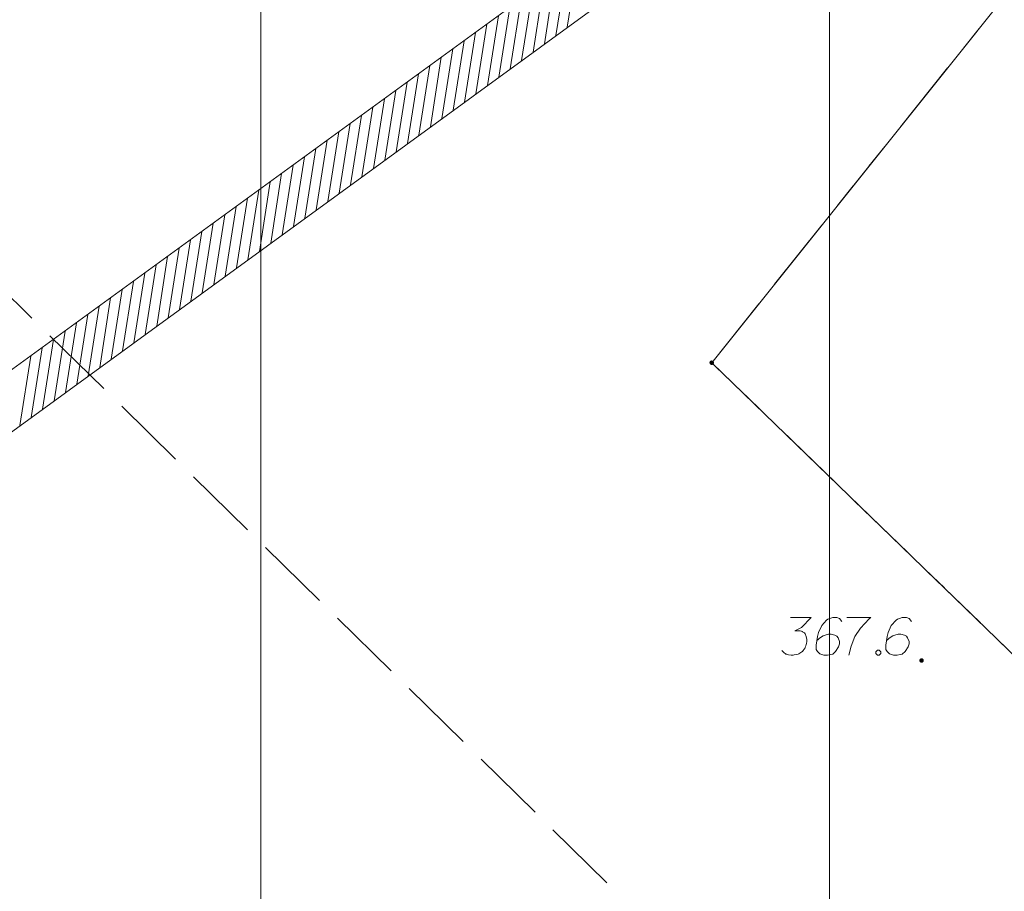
# Model space of a CAD drawing. Header units: metres. Extents: x 5554594 to 5556205, y 5636132 to 5636668.
# Tile 119 of 168: x 5555389 to 5555408, y 5636453 to 5636470. Entities that reach past the tile are written whole.
import ezdxf

# ---------------------------------------------------------------- set-up
doc = ezdxf.new("R2010")
doc.units = ezdxf.units.M
doc.header["$MEASUREMENT"] = 0
doc.header["$XCLIPFRAME"] = 0
doc.linetypes.add('PRZER1-1', pattern=[2, 1, -1])
doc.linetypes.add('PRZER3-1', pattern=[4, 3, -1])
for name, color, linetype, lineweight in [('#RASTER', 7, 'Continuous', 18), ('#skartowane', 7, 'Continuous', 18), ('#zakres', 7, 'Continuous', 18)]:
    doc.layers.add(name, color=color, linetype=linetype, lineweight=lineweight)
for name, color, linetype, lineweight, true_color in [('GEPPGD', 96, 'Continuous', 18, 0x008000), ('GESDZI', 18, 'Continuous', 18, 0x0a0909), ('GESKKL', 96, 'PRZER3-1', 18, 0x008000), ('GESUZY', 96, 'PRZER1-1', 18, 0x008000)]:
    doc.layers.add(name, color=color, linetype=linetype, lineweight=lineweight, true_color=true_color)
picture_1 = doc.add_image_def('image1.tif', size_in_pixel=(18897, 11811))
picture_2 = doc.add_image_def('image2.tif', size_in_pixel=(18897, 11811))

# ---------------------------------------------------------------- blocks, each defined once
blk = doc.blocks.new('EPPGN')
blk.add_hatch(color=0).paths.add_polyline_path([(0, -0.09), (-0.027812, -0.085595), (-0.052901, -0.072812), (-0.072812, -0.052901), (-0.085595, -0.027812), (-0.09, 0), (-0.085595, 0.027812), (-0.072812, 0.052901), (-0.052901, 0.072812), (-0.027812, 0.085595), (0, 0.09), (0.027812, 0.085595), (0.052901, 0.072812), (0.072812, 0.052901), (0.085595, 0.027812), (0.09, 0), (0.085595, -0.027812), (0.072812, -0.052901), (0.052901, -0.072812), (0.027812, -0.085595)])

msp = doc.modelspace()

# ---------------------------------------------------------------- hatches: boundary and pattern name
at = {"layer": '#skartowane', "linetype": 'Continuous', "lineweight": 18}
h = msp.add_hatch(color=7, dxfattribs=at)
edge = h.paths.add_edge_path()
edge.add_arc((5555406.5, 5636457.7), 0.045, 0, 360)

# ---------------------------------------------------------------- linework, layer by layer
at = {"layer": '#skartowane', "color": 7, "linetype": 'Continuous', "lineweight": 18, "flags": 128}
for points in [[(5555403.898, 5636458.555), (5555404.311, 5636458.555), (5555404.116, 5636458.354), (5555403.986, 5636458.289), (5555404.092, 5636458.289), (5555404.116, 5636458.283), (5555404.128, 5636458.277), (5555404.14, 5636458.271), (5555404.152, 5636458.265), (5555404.175, 5636458.248), (5555404.187, 5636458.23), (5555404.199, 5636458.212), (5555404.205, 5636458.195), (5555404.217, 5636458.153), (5555404.222, 5636458.118), (5555404.222, 5636458.1), (5555404.222, 5636458.077), (5555404.217, 5636458.041), (5555404.211, 5636458.017), (5555404.205, 5636457.994), (5555404.199, 5636457.976), (5555404.193, 5636457.964), (5555404.187, 5636457.953), (5555404.181, 5636457.941), (5555404.169, 5636457.923), (5555404.152, 5636457.899), (5555404.134, 5636457.882), (5555404.122, 5636457.87), (5555404.104, 5636457.858), (5555404.087, 5636457.846), (5555404.063, 5636457.834), (5555404.051, 5636457.828), (5555404.01, 5636457.817), (5555403.974, 5636457.811), (5555403.951, 5636457.805), (5555403.909, 5636457.805), (5555403.862, 5636457.811), (5555403.844, 5636457.817), (5555403.827, 5636457.823), (5555403.809, 5636457.828), (5555403.791, 5636457.84), (5555403.774, 5636457.852), (5555403.744, 5636457.876), (5555403.726, 5636457.899)], [(5555404.919, 5636458.472), (5555404.872, 5636458.537), (5555404.819, 5636458.555), (5555404.736, 5636458.555), (5555404.677, 5636458.531), (5555404.642, 5636458.519), (5555404.612, 5636458.502), (5555404.518, 5636458.395), (5555404.453, 5636458.254), (5555404.435, 5636458.177), (5555404.411, 5636458.006), (5555404.411, 5636457.917), (5555404.435, 5636457.882), (5555404.482, 5636457.834), (5555404.5, 5636457.823), (5555404.559, 5636457.805), (5555404.636, 5636457.805), (5555404.695, 5636457.817), (5555404.736, 5636457.828), (5555404.795, 5636457.876), (5555404.854, 5636457.97), (5555404.872, 5636458.029), (5555404.872, 5636458.077), (5555404.842, 5636458.153), (5555404.819, 5636458.183), (5555404.777, 5636458.206), (5555404.707, 5636458.224), (5555404.654, 5636458.224), (5555404.589, 5636458.206), (5555404.547, 5636458.189), (5555404.476, 5636458.142), (5555404.441, 5636458.112), (5555404.423, 5636458.094)], [(5555405.02, 5636458.555), (5555405.492, 5636458.555), (5555405.462, 5636458.525), (5555405.291, 5636458.342), (5555405.173, 5636458.177), (5555405.102, 5636457.982), (5555405.055, 5636457.805)], [(5555406.301, 5636458.472), (5555406.254, 5636458.537), (5555406.201, 5636458.555), (5555406.118, 5636458.555), (5555406.059, 5636458.531), (5555406.023, 5636458.519), (5555405.994, 5636458.502), (5555405.899, 5636458.395), (5555405.834, 5636458.254), (5555405.817, 5636458.177), (5555405.793, 5636458.006), (5555405.793, 5636457.917), (5555405.817, 5636457.882), (5555405.864, 5636457.834), (5555405.882, 5636457.823), (5555405.941, 5636457.805), (5555406.017, 5636457.805), (5555406.077, 5636457.817), (5555406.118, 5636457.828), (5555406.177, 5636457.876), (5555406.236, 5636457.97), (5555406.254, 5636458.029), (5555406.254, 5636458.077), (5555406.224, 5636458.153), (5555406.201, 5636458.183), (5555406.159, 5636458.206), (5555406.088, 5636458.224), (5555406.035, 5636458.224), (5555405.97, 5636458.206), (5555405.929, 5636458.189), (5555405.858, 5636458.142), (5555405.823, 5636458.112), (5555405.805, 5636458.094)], [(5555405.628, 5636457.905), (5555405.657, 5636457.905), (5555405.675, 5636457.893), (5555405.693, 5636457.87), (5555405.693, 5636457.84), (5555405.675, 5636457.817), (5555405.657, 5636457.805), (5555405.628, 5636457.805), (5555405.61, 5636457.817), (5555405.592, 5636457.84), (5555405.592, 5636457.87), (5555405.61, 5636457.893), (5555405.628, 5636457.905)]]:
    msp.add_lwpolyline(points, dxfattribs=at)
at = {"layer": '#zakres', "color": 134, "linetype": 'Continuous', "lineweight": 18}
for p, q in [((5555405.506, 5636475.904), (5555367.171, 5636447.987)), ((5555406.094, 5636475.096), (5555367.76, 5636447.179)), ((5555399.467, 5636470.276), (5555399.684, 5636471.659)), ((5555399.014, 5636469.946), (5555399.232, 5636471.329)), ((5555399.241, 5636470.111), (5555399.458, 5636471.494)), ((5555398.788, 5636469.781), (5555399.005, 5636471.164)), ((5555398.561, 5636469.616), (5555398.779, 5636470.999)), ((5555398.335, 5636469.451), (5555398.553, 5636470.834)), ((5555398.109, 5636469.287), (5555398.326, 5636470.67)), ((5555397.882, 5636469.122), (5555398.1, 5636470.505)), ((5555397.43, 5636468.792), (5555397.647, 5636470.175)), ((5555397.656, 5636468.957), (5555397.874, 5636470.34)), ((5555397.203, 5636468.627), (5555397.421, 5636470.01)), ((5555396.977, 5636468.463), (5555397.195, 5636469.846)), ((5555396.751, 5636468.298), (5555396.968, 5636469.681)), ((5555396.524, 5636468.133), (5555396.742, 5636469.516)), ((5555396.072, 5636467.803), (5555396.289, 5636469.186)), ((5555396.298, 5636467.968), (5555396.516, 5636469.351)), ((5555395.845, 5636467.638), (5555396.063, 5636469.021)), ((5555395.619, 5636467.474), (5555395.837, 5636468.857)), ((5555395.393, 5636467.309), (5555395.61, 5636468.692)), ((5555395.166, 5636467.144), (5555395.384, 5636468.527)), ((5555394.94, 5636466.979), (5555395.157, 5636468.362)), ((5555394.487, 5636466.649), (5555394.705, 5636468.032)), ((5555394.714, 5636466.814), (5555394.931, 5636468.197)), ((5555394.261, 5636466.485), (5555394.478, 5636467.868)), ((5555394.035, 5636466.32), (5555394.252, 5636467.703)), ((5555393.808, 5636466.155), (5555394.026, 5636467.538)), ((5555393.582, 5636465.99), (5555393.799, 5636467.373)), ((5555393.129, 5636465.66), (5555393.347, 5636467.043)), ((5555393.356, 5636465.825), (5555393.573, 5636467.208)), ((5555392.903, 5636465.496), (5555393.12, 5636466.879)), ((5555392.677, 5636465.331), (5555392.894, 5636466.714)), ((5555392.45, 5636465.166), (5555392.668, 5636466.549)), ((5555392.224, 5636465.001), (5555392.441, 5636466.384)), ((5555391.771, 5636464.671), (5555391.989, 5636466.054)), ((5555391.998, 5636464.836), (5555392.215, 5636466.219)), ((5555391.545, 5636464.507), (5555391.762, 5636465.89)), ((5555391.319, 5636464.342), (5555391.536, 5636465.725)), ((5555391.092, 5636464.177), (5555391.31, 5636465.56)), ((5555390.866, 5636464.012), (5555391.083, 5636465.395)), ((5555390.64, 5636463.847), (5555390.857, 5636465.23)), ((5555390.187, 5636463.518), (5555390.404, 5636464.901)), ((5555390.413, 5636463.682), (5555390.631, 5636465.065)), ((5555389.96, 5636463.353), (5555390.178, 5636464.736)), ((5555389.734, 5636463.188), (5555389.952, 5636464.571)), ((5555389.508, 5636463.023), (5555389.725, 5636464.406)), ((5555389.281, 5636462.858), (5555389.499, 5636464.241)), ((5555388.829, 5636462.529), (5555389.046, 5636463.912)), ((5555389.055, 5636462.693), (5555389.273, 5636464.076)), ((5555388.602, 5636462.364), (5555388.82, 5636463.747))]:
    msp.add_line(p, q, dxfattribs=at)
at = {"layer": 'GESDZI', "color": 96, "linetype": 'Continuous', "lineweight": 18, "flags": 128}
for points in [[(5555454.77, 5636497.975), (5555458.43, 5636492.63), (5555432.84, 5636481.77), (5555423.54, 5636462.48), (5555411.98, 5636454.27), (5555402.335, 5636463.614), (5555412.888, 5636476.818), (5555419.458, 5636484.97), (5555410.3, 5636486.373), (5555404.056, 5636487.362), (5555406.998, 5636494.991)], [(5555404.056, 5636487.362), (5555410.3, 5636486.373), (5555419.458, 5636484.97), (5555412.888, 5636476.818), (5555402.335, 5636463.614), (5555411.98, 5636454.27), (5555405.333, 5636448.297), (5555379.69, 5636419.03), (5555375.778, 5636420.866), (5555363.378, 5636428.062), (5555343.955, 5636438.82)]]:
    msp.add_lwpolyline(points, dxfattribs=at)
at = {"layer": 'GESKKL', "color": 96, "linetype": 'PRZER3-1', "lineweight": 18, "ltscale": 0.5, "true_color": 0x008000}
for points in [[(5555458.43, 5636492.63), (5555432.84, 5636481.77), (5555423.54, 5636462.48), (5555411.98, 5636454.27), (5555402.335, 5636463.614), (5555412.888, 5636476.818), (5555419.458, 5636484.97), (5555410.3, 5636486.373), (5555404.056, 5636487.362), (5555406.998, 5636494.991)], [(5555402.335, 5636463.614), (5555412.888, 5636476.818), (5555419.458, 5636484.97), (5555410.3, 5636486.373), (5555404.056, 5636487.362), (5555389.221, 5636489.818)], [(5555376.662, 5636475.914), (5555379.212, 5636473.963), (5555405.333, 5636448.297), (5555379.69, 5636419.03), (5555375.778, 5636420.866), (5555363.378, 5636428.062), (5555343.955, 5636438.82)], [(5555405.333, 5636448.297), (5555411.98, 5636454.27), (5555402.335, 5636463.614)]]:
    msp.add_lwpolyline(points, dxfattribs=at)
at = {"layer": 'GESUZY', "color": 96, "linetype": 'PRZER1-1', "lineweight": 18, "ltscale": 0.5, "true_color": 0x008000}
for points in [[(5555458.43, 5636492.63), (5555432.84, 5636481.77), (5555423.54, 5636462.48), (5555411.98, 5636454.27), (5555402.335, 5636463.614), (5555412.888, 5636476.818), (5555419.458, 5636484.97), (5555410.3, 5636486.373), (5555404.056, 5636487.362), (5555406.998, 5636494.991)], [(5555402.335, 5636463.614), (5555412.888, 5636476.818), (5555419.458, 5636484.97), (5555410.3, 5636486.373), (5555404.056, 5636487.362), (5555389.221, 5636489.818)], [(5555405.333, 5636448.297), (5555411.98, 5636454.27), (5555402.335, 5636463.614)]]:
    msp.add_lwpolyline(points, dxfattribs=at)

# ---------------------------------------------------------------- block references
at = {"layer": 'GEPPGD', "color": 96, "lineweight": 18, "true_color": 0x008000, "xscale": 0.5, "yscale": 0.5, "zscale": 0.5, "rotation": 90}
msp.add_blockref('EPPGN', (5555402.335, 5636463.614), dxfattribs=at)

# ---------------------------------------------------------------- pictures from other files: only their frames are drawn
at = {"layer": '#RASTER', "color": 252, "linetype": 'Continuous', "lineweight": 18}
image = msp.add_image(picture_2, insert=(5555393.385, 5636149.865), size_in_units=(811.151, 518.084), dxfattribs=at)
image.set_boundary_path([(-0.5, -0.5), (-0.5, 11810.5), (18896.5, 11810.5), (18896.5, -0.5), (-0.5, -0.5)])
image.dxf.flags = 15
image = msp.add_image(picture_1, insert=(5554593.51, 5636131.7), size_in_units=(811.166, 518.086), dxfattribs=at)
image.set_boundary_path([(-0.5, -0.5), (-0.5, 11810.5), (18896.5, 11810.5), (18896.5, -0.5), (-0.5, -0.5)])
image.dxf.flags = 15

doc.saveas('drawing.dxf')
